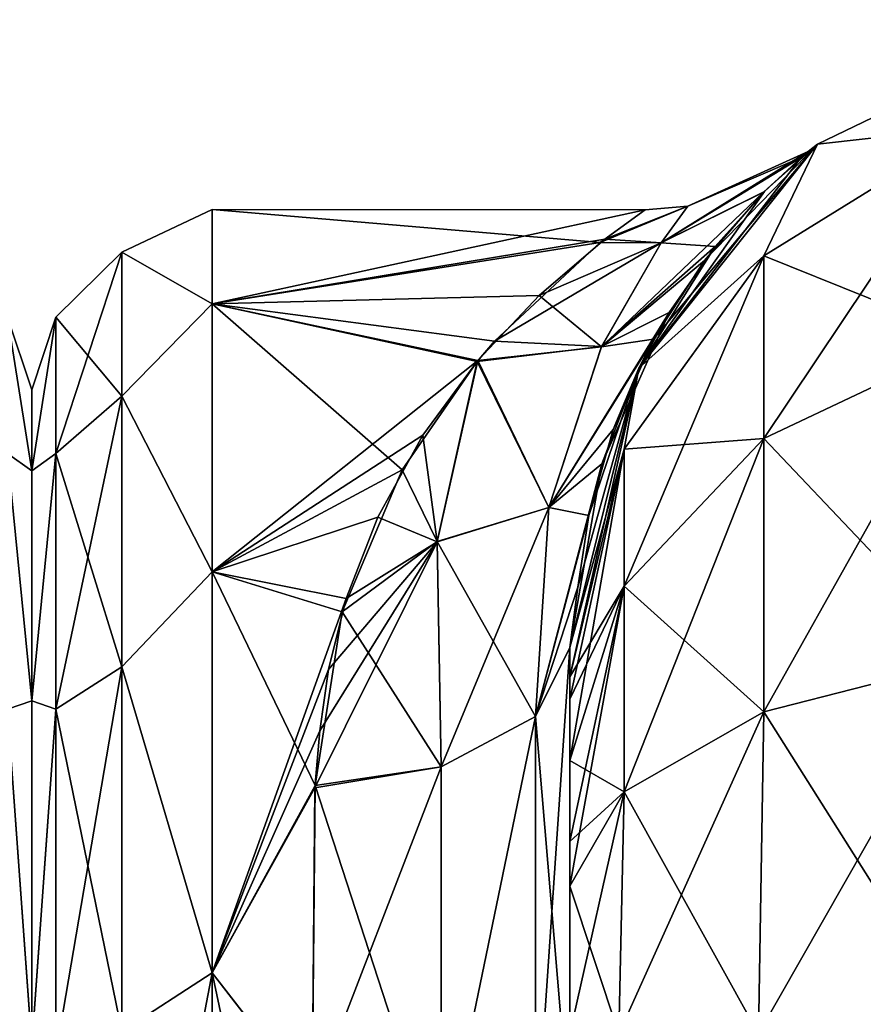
# Model space of a CAD drawing. Extents: x -23 to 470, y -2000 to 0.
# Tile 176 of 252: x 46 to 62, y -19 to 0. Entities that reach past the tile are written whole.
import ezdxf

# ---------------------------------------------------------------- set-up
doc = ezdxf.new("R2010")
doc.units = 0
doc.header["$LTSCALE"] = 65.185185
for name, color, linetype in [('2', 7, 'CONTINUOUS'), ('20', 7, 'CONTINUOUS'), ('21', 7, 'CONTINUOUS'), ('22', 7, 'CONTINUOUS'), ('30', 7, 'CONTINUOUS'), ('31', 7, 'CONTINUOUS'), ('32', 7, 'CONTINUOUS'), ('36', 7, 'CONTINUOUS'), ('543', 7, 'CONTINUOUS'), ('578', 7, 'CONTINUOUS'), ('6', 7, 'CONTINUOUS'), ('7', 7, 'CONTINUOUS')]:
    doc.layers.add(name, color=color, linetype=linetype)

msp = doc.modelspace()

# ---------------------------------------------------------------- linework, layer by layer
at = {"layer": '2', "linetype": 'CONTINUOUS'}
for points in [[(56.45, -51.35, -40.999), (56.45, -52.918, -33.145), (56.45, -12.5, -54), (56.45, -51.35, -40.999)], [(56.45, -12.5, -54), (56.45, -52.918, -33.145), (56.45, -31.825, -28.742), (56.45, -12.5, -54)], [(56.45, -52.917, -48.853), (56.45, -51.35, -40.999), (56.45, -12.5, -54), (56.45, -52.917, -48.853)], [(56.45, -57.385, -55.521), (56.45, -52.917, -48.853), (56.45, -12.5, -54), (56.45, -57.385, -55.521)], [(56.45, -13.067, -56.86), (56.45, -57.385, -55.521), (56.45, -12.5, -54), (56.45, -13.067, -56.86)], [(56.45, -12.5, -24.51), (56.45, -12.5, -54), (56.45, -21.766, -28.319), (56.45, -12.5, -24.51)], [(56.45, -21.766, -28.319), (56.45, -12.5, -54), (56.45, -31.825, -28.742), (56.45, -21.766, -28.319)], [(56.45, -12.5, 54), (56.45, -12.5, 24.51), (56.45, -52.918, 48.855), (56.45, -12.5, 54)], [(56.45, -52.918, 48.855), (56.45, -12.5, 24.51), (56.45, -51.35, 41.001), (56.45, -52.918, 48.855)], [(56.45, -51.35, 41.001), (56.45, -12.5, 24.51), (56.45, -21.765, 28.319), (56.45, -51.35, 41.001)], [(56.45, -13.067, 56.86), (56.45, -12.5, 54), (56.45, -57.386, 55.522), (56.45, -13.067, 56.86)], [(56.45, -57.386, 55.522), (56.45, -12.5, 54), (56.45, -52.918, 48.855), (56.45, -57.386, 55.522)], [(56.45, -13.5, -57.734), (56.45, -57.385, -55.521), (56.45, -13.067, -56.86), (56.45, -13.5, -57.734)], [(56.45, -13.5, 57.734), (56.45, -13.067, 56.86), (56.45, -64.082, 59.965), (56.45, -13.5, 57.734)], [(56.45, -64.082, 59.965), (56.45, -13.067, 56.86), (56.45, -57.386, 55.522), (56.45, -64.082, 59.965)], [(56.45, -14.695, -59.301), (56.45, -57.385, -55.521), (56.45, -13.5, -57.734), (56.45, -14.695, -59.301)], [(56.45, -14.695, 59.301), (56.45, -13.5, 57.734), (56.45, -64.082, 59.965), (56.45, -14.695, 59.301)], [(56.45, -64.081, -59.965), (56.45, -57.385, -55.521), (56.45, -14.695, -59.301), (56.45, -64.081, -59.965)], [(56.45, -16.266, -60.5), (56.45, -64.081, -59.965), (56.45, -14.695, -59.301), (56.45, -16.266, -60.5)], [(56.45, -16.266, 60.5), (56.45, -14.695, 59.301), (56.45, -64.082, 59.965), (56.45, -16.266, 60.5)], [(56.45, -17.135, -60.931), (56.45, -64.081, -59.965), (56.45, -16.266, -60.5), (56.45, -17.135, -60.931)], [(56.45, -17.135, 60.931), (56.45, -16.266, 60.5), (56.45, -71.85, 61.5), (56.45, -17.135, 60.931)], [(56.45, -71.85, 61.5), (56.45, -16.266, 60.5), (56.45, -64.082, 59.965), (56.45, -71.85, 61.5)], [(56.45, -20, -61.5), (56.45, -64.081, -59.965), (56.45, -17.135, -60.931), (56.45, -20, -61.5)], [(56.45, -20, 61.5), (56.45, -17.135, 60.931), (56.45, -71.85, 61.5), (56.45, -20, 61.5)]]:
    msp.add_3dface(points, dxfattribs=at)
at = {"layer": '20', "linetype": 'CONTINUOUS'}
for points in [[(61.256, -2.727, -54), (66.268, -0.313, -54), (64.266, -2.396, -61.276), (61.256, -2.727, -54)], [(60.211, -4.9, -60.241), (61.256, -2.727, -54), (64.266, -2.396, -61.276), (60.211, -4.9, -60.241)], [(60.211, -4.9, -60.241), (64.266, -2.396, -61.276), (60.211, -8.442, -65.549), (60.211, -4.9, -60.241)], [(64.266, -2.396, -61.276), (64.266, -6.525, -67.464), (60.211, -8.442, -65.549), (64.266, -2.396, -61.276)], [(57.788, -7.076, -54), (61.256, -2.727, -54), (60.211, -4.9, -60.241), (57.788, -7.076, -54)], [(57.502, -8.648, -58.692), (57.788, -7.076, -54), (60.211, -4.9, -60.241), (57.502, -8.648, -58.692)], [(57.502, -8.648, -58.692), (60.211, -4.9, -60.241), (57.502, -11.311, -62.682), (57.502, -8.648, -58.692)], [(60.211, -4.9, -60.241), (60.211, -8.442, -65.549), (57.502, -11.311, -62.682), (60.211, -4.9, -60.241)], [(64.266, -12.71, -71.599), (60.211, -13.747, -69.095), (64.266, -6.525, -67.464), (64.266, -12.71, -71.599)], [(64.266, -6.525, -67.464), (60.211, -13.747, -69.095), (60.211, -8.442, -65.549), (64.266, -6.525, -67.464)], [(56.45, -13.067, -56.86), (56.45, -12.5, -54), (57.788, -7.076, -54), (56.45, -13.067, -56.86)], [(56.45, -13.067, -56.86), (57.788, -7.076, -54), (57.502, -8.648, -58.692), (56.45, -13.067, -56.86)], [(60.211, -13.747, -69.095), (57.502, -15.299, -65.349), (60.211, -8.442, -65.549), (60.211, -13.747, -69.095)], [(60.211, -8.442, -65.549), (57.502, -15.299, -65.349), (57.502, -11.311, -62.682), (60.211, -8.442, -65.549)], [(56.45, -14.695, -59.301), (56.45, -13.5, -57.734), (57.502, -8.648, -58.692), (56.45, -14.695, -59.301)], [(56.45, -14.695, -59.301), (57.502, -8.648, -58.692), (57.502, -11.311, -62.682), (56.45, -14.695, -59.301)], [(56.45, -13.5, -57.734), (56.45, -13.067, -56.86), (57.502, -8.648, -58.692), (56.45, -13.5, -57.734)], [(56.45, -17.135, -60.931), (56.45, -16.266, -60.5), (57.502, -11.311, -62.682), (56.45, -17.135, -60.931)], [(57.502, -15.299, -65.349), (56.45, -17.135, -60.931), (57.502, -11.311, -62.682), (57.502, -15.299, -65.349)], [(56.45, -16.266, -60.5), (56.45, -14.695, -59.301), (57.502, -11.311, -62.682), (56.45, -16.266, -60.5)], [(64.16, -20, -73.046), (60.111, -20, -70.339), (64.266, -12.71, -71.599), (64.16, -20, -73.046)], [(64.266, -12.71, -71.599), (60.111, -20, -70.339), (60.211, -13.747, -69.095), (64.266, -12.71, -71.599)], [(60.111, -20, -70.339), (57.402, -20, -66.284), (60.211, -13.747, -69.095), (60.111, -20, -70.339)], [(60.211, -13.747, -69.095), (57.402, -20, -66.284), (57.502, -15.299, -65.349), (60.211, -13.747, -69.095)], [(56.45, -20, -61.5), (56.45, -17.135, -60.931), (57.502, -15.299, -65.349), (56.45, -20, -61.5)], [(57.402, -20, -66.284), (56.45, -20, -61.5), (57.502, -15.299, -65.349), (57.402, -20, -66.284)]]:
    msp.add_3dface(points, dxfattribs=at)
at = {"layer": '21', "linetype": 'CONTINUOUS'}
for points in [[(66.268, -0.313, -54), (61.256, -2.727, -54), (66.268, -0.313, 54), (66.268, -0.313, -54)], [(66.268, -0.313, 54), (61.256, -2.727, -54), (61.256, -2.727, 54), (66.268, -0.313, 54)], [(61.256, -2.727, -54), (57.788, -7.076, -54), (60.938, -2.99, -3.267), (61.256, -2.727, -54)], [(61.256, -2.727, 54), (58.075, -6.516, 16.458), (57.788, -7.076, 54), (61.256, -2.727, 54)], [(59.061, -4.985, 12.803), (58.075, -6.516, 16.458), (61.256, -2.727, 54), (59.061, -4.985, 12.803)], [(60.21, -3.662, 8.003), (59.061, -4.985, 12.803), (61.256, -2.727, 54), (60.21, -3.662, 8.003)], [(61.078, -2.872, 1.159), (60.21, -3.662, 8.003), (61.256, -2.727, 54), (61.078, -2.872, 1.159)], [(61.078, -2.872, 1.159), (61.256, -2.727, -54), (60.938, -2.99, -3.267), (61.078, -2.872, 1.159)], [(61.256, -2.727, -54), (61.078, -2.872, 1.159), (61.256, -2.727, 54), (61.256, -2.727, -54)], [(60.938, -2.99, -3.267), (57.788, -7.076, -54), (60.224, -3.648, -7.941), (60.938, -2.99, -3.267)], [(60.224, -3.648, -7.941), (57.788, -7.076, -54), (59.272, -4.713, -11.999), (60.224, -3.648, -7.941)], [(59.272, -4.713, -11.999), (57.788, -7.076, -54), (58.374, -5.998, -15.352), (59.272, -4.713, -11.999)], [(58.374, -5.998, -15.352), (57.788, -7.076, -54), (57.07, -8.932, -20.519), (58.374, -5.998, -15.352)], [(58.075, -6.516, 16.458), (57.289, -8.266, 19.541), (57.788, -7.076, 54), (58.075, -6.516, 16.458)], [(57.788, -7.076, -54), (56.45, -12.5, -54), (57.07, -8.932, -20.519), (57.788, -7.076, -54)], [(56.45, -12.5, 24.51), (56.45, -12.5, 54), (57.788, -7.076, 54), (56.45, -12.5, 24.51)], [(56.605, -11.326, 23.39), (56.45, -12.5, 24.51), (57.788, -7.076, 54), (56.605, -11.326, 23.39)], [(56.816, -9.936, 21.83), (56.605, -11.326, 23.39), (57.788, -7.076, 54), (56.816, -9.936, 21.83)], [(57.289, -8.266, 19.541), (56.816, -9.936, 21.83), (57.788, -7.076, 54), (57.289, -8.266, 19.541)], [(56.45, -12.5, -54), (56.45, -12.5, -24.51), (57.07, -8.932, -20.519), (56.45, -12.5, -54)]]:
    msp.add_3dface(points, dxfattribs=at)
at = {"layer": '22', "linetype": 'CONTINUOUS'}
for points in [[(66.268, -0.313, 54), (61.256, -2.727, 54), (64.266, -2.396, 61.276), (66.268, -0.313, 54)], [(64.266, -2.396, 61.276), (61.256, -2.727, 54), (60.211, -4.9, 60.241), (64.266, -2.396, 61.276)], [(64.266, -2.396, 61.276), (60.211, -4.9, 60.241), (64.266, -6.525, 67.464), (64.266, -2.396, 61.276)], [(61.256, -2.727, 54), (57.788, -7.076, 54), (60.211, -4.9, 60.241), (61.256, -2.727, 54)], [(60.211, -4.9, 60.241), (57.788, -7.076, 54), (57.502, -8.648, 58.692), (60.211, -4.9, 60.241)], [(60.211, -4.9, 60.241), (57.502, -8.648, 58.692), (60.211, -8.442, 65.549), (60.211, -4.9, 60.241)], [(64.266, -6.525, 67.464), (60.211, -4.9, 60.241), (60.211, -8.442, 65.549), (64.266, -6.525, 67.464)], [(64.266, -12.71, 71.599), (64.266, -6.525, 67.464), (60.211, -8.442, 65.549), (64.266, -12.71, 71.599)], [(57.788, -7.076, 54), (56.45, -12.5, 54), (57.502, -8.648, 58.692), (57.788, -7.076, 54)], [(60.211, -13.747, 69.095), (60.211, -8.442, 65.549), (57.502, -11.311, 62.682), (60.211, -13.747, 69.095)], [(60.211, -8.442, 65.549), (57.502, -8.648, 58.692), (57.502, -11.311, 62.682), (60.211, -8.442, 65.549)], [(60.211, -13.747, 69.095), (64.266, -12.71, 71.599), (60.211, -8.442, 65.549), (60.211, -13.747, 69.095)], [(56.45, -12.5, 54), (56.45, -13.067, 56.86), (57.502, -8.648, 58.692), (56.45, -12.5, 54)], [(57.502, -8.648, 58.692), (56.45, -13.067, 56.86), (57.502, -11.311, 62.682), (57.502, -8.648, 58.692)], [(56.45, -13.067, 56.86), (56.45, -13.5, 57.734), (57.502, -11.311, 62.682), (56.45, -13.067, 56.86)], [(56.45, -13.5, 57.734), (56.45, -14.695, 59.301), (57.502, -11.311, 62.682), (56.45, -13.5, 57.734)], [(56.45, -14.695, 59.301), (57.502, -15.299, 65.349), (57.502, -11.311, 62.682), (56.45, -14.695, 59.301)], [(57.502, -15.299, 65.349), (60.211, -13.747, 69.095), (57.502, -11.311, 62.682), (57.502, -15.299, 65.349)], [(60.211, -13.747, 69.095), (64.16, -20, 73.046), (64.266, -12.71, 71.599), (60.211, -13.747, 69.095)], [(57.502, -15.299, 65.349), (60.111, -20, 70.339), (60.211, -13.747, 69.095), (57.502, -15.299, 65.349)], [(60.111, -20, 70.339), (64.16, -20, 73.046), (60.211, -13.747, 69.095), (60.111, -20, 70.339)], [(56.45, -14.695, 59.301), (56.45, -16.266, 60.5), (57.502, -15.299, 65.349), (56.45, -14.695, 59.301)], [(56.45, -16.266, 60.5), (56.45, -17.135, 60.931), (57.502, -15.299, 65.349), (56.45, -16.266, 60.5)], [(56.45, -17.135, 60.931), (57.402, -20, 66.284), (57.502, -15.299, 65.349), (56.45, -17.135, 60.931)], [(57.402, -20, 66.284), (60.111, -20, 70.339), (57.502, -15.299, 65.349), (57.402, -20, 66.284)], [(56.45, -17.135, 60.931), (56.45, -20, 61.5), (57.402, -20, 66.284), (56.45, -17.135, 60.931)]]:
    msp.add_3dface(points, dxfattribs=at)
at = {"layer": '30', "linetype": 'CONTINUOUS'}
for points in [[(56.45, -21.765, 28.319), (56.45, -12.5, 24.51), (55.781, -22.301, 25.881), (56.45, -21.765, 28.319)], [(55.781, -22.301, 25.881), (56.45, -12.5, 24.51), (55.781, -13.836, 22.398), (55.781, -22.301, 25.881)], [(53.947, -22.695, 24.091), (55.781, -22.301, 25.881), (55.781, -13.836, 22.398), (53.947, -22.695, 24.091)], [(53.947, -22.695, 24.091), (55.781, -13.836, 22.398), (53.947, -14.815, 20.849), (53.947, -22.695, 24.091)], [(51.499, -15.223, 20.316), (51.447, -21.313, 23.05), (53.947, -14.815, 20.849), (51.499, -15.223, 20.316)], [(53.947, -14.815, 20.849), (51.447, -21.313, 23.05), (53.947, -22.695, 24.091), (53.947, -14.815, 20.849)]]:
    msp.add_3dface(points, dxfattribs=at)
at = {"layer": '31', "linetype": 'CONTINUOUS'}
for points in [[(60.21, -3.662, 8.003), (61.078, -2.872, 1.159), (58.221, -4.647, 6.308), (60.21, -3.662, 8.003)], [(58.221, -4.647, 6.308), (61.078, -2.872, 1.159), (58.741, -3.931, 0.004), (58.221, -4.647, 6.308)], [(60.938, -2.99, -3.267), (60.224, -3.648, -7.941), (58.222, -4.645, -6.303), (60.938, -2.99, -3.267)], [(58.741, -3.931, 0.004), (60.938, -2.99, -3.267), (58.222, -4.645, -6.303), (58.741, -3.931, 0.004)], [(61.078, -2.872, 1.159), (60.938, -2.99, -3.267), (58.741, -3.931, 0.004), (61.078, -2.872, 1.159)], [(59.061, -4.985, 12.803), (60.21, -3.662, 8.003), (57.062, -6.661, 12.378), (59.061, -4.985, 12.803)], [(57.062, -6.661, 12.378), (60.21, -3.662, 8.003), (58.221, -4.647, 6.308), (57.062, -6.661, 12.378)], [(60.224, -3.648, -7.941), (59.272, -4.713, -11.999), (58.222, -4.645, -6.303), (60.224, -3.648, -7.941)], [(57.039, -4.639, -5.503), (57.908, -4.005, 0.472), (58.741, -3.931, 0.004), (57.039, -4.639, -5.503)], [(57.039, -4.639, -5.503), (58.741, -3.931, 0.004), (58.222, -4.645, -6.303), (57.039, -4.639, -5.503)], [(57.908, -4.005, 0.472), (57.128, -4.571, 5.202), (58.741, -3.931, 0.004), (57.908, -4.005, 0.472)], [(57.128, -4.571, 5.202), (58.221, -4.647, 6.308), (58.741, -3.931, 0.004), (57.128, -4.571, 5.202)], [(57.128, -4.571, 5.202), (55.849, -5.664, 8.782), (58.221, -4.647, 6.308), (57.128, -4.571, 5.202)], [(54.987, -6.553, -10.771), (57.039, -4.639, -5.503), (58.222, -4.645, -6.303), (54.987, -6.553, -10.771)], [(54.987, -6.553, -10.771), (58.222, -4.645, -6.303), (57.063, -6.66, -12.374), (54.987, -6.553, -10.771)], [(55.849, -5.664, 8.782), (57.062, -6.661, 12.378), (58.221, -4.647, 6.308), (55.849, -5.664, 8.782)], [(58.222, -4.645, -6.303), (59.272, -4.713, -11.999), (57.063, -6.66, -12.374), (58.222, -4.645, -6.303)], [(59.272, -4.713, -11.999), (58.374, -5.998, -15.352), (57.063, -6.66, -12.374), (59.272, -4.713, -11.999)], [(58.075, -6.516, 16.458), (59.061, -4.985, 12.803), (57.062, -6.661, 12.378), (58.075, -6.516, 16.458)], [(55.849, -5.664, 8.782), (54.66, -6.931, 11.493), (57.062, -6.661, 12.378), (55.849, -5.664, 8.782)], [(58.374, -5.998, -15.352), (57.07, -8.932, -20.519), (56.04, -9.782, -17.877), (58.374, -5.998, -15.352)], [(57.063, -6.66, -12.374), (58.374, -5.998, -15.352), (56.04, -9.782, -17.877), (57.063, -6.66, -12.374)], [(54.647, -6.949, -11.526), (54.987, -6.553, -10.771), (57.063, -6.66, -12.374), (54.647, -6.949, -11.526)], [(54.647, -6.949, -11.526), (57.063, -6.66, -12.374), (56.04, -9.782, -17.877), (54.647, -6.949, -11.526)], [(54.66, -6.931, 11.493), (56.04, -9.783, 17.879), (57.062, -6.661, 12.378), (54.66, -6.931, 11.493)], [(57.289, -8.266, 19.541), (58.075, -6.516, 16.458), (56.04, -9.783, 17.879), (57.289, -8.266, 19.541)], [(56.04, -9.783, 17.879), (58.075, -6.516, 16.458), (57.062, -6.661, 12.378), (56.04, -9.783, 17.879)], [(53.189, -9.052, -14.73), (54.647, -6.949, -11.526), (53.871, -10.442, -16.643), (53.189, -9.052, -14.73)], [(54.66, -6.931, 11.493), (53.596, -8.377, 13.819), (53.87, -10.449, 16.652), (54.66, -6.931, 11.493)], [(56.04, -9.783, 17.879), (54.66, -6.931, 11.493), (53.87, -10.449, 16.652), (56.04, -9.783, 17.879)], [(54.647, -6.949, -11.526), (56.04, -9.782, -17.877), (53.871, -10.442, -16.643), (54.647, -6.949, -11.526)], [(53.596, -8.377, 13.819), (52.718, -9.971, 15.841), (53.87, -10.449, 16.652), (53.596, -8.377, 13.819)], [(56.816, -9.936, 21.83), (57.289, -8.266, 19.541), (56.04, -9.783, 17.879), (56.816, -9.936, 21.83)], [(57.07, -8.932, -20.519), (56.45, -12.5, -24.51), (55.781, -13.836, -22.398), (57.07, -8.932, -20.519)], [(56.04, -9.782, -17.877), (57.07, -8.932, -20.519), (55.781, -13.836, -22.398), (56.04, -9.782, -17.877)], [(52.028, -11.808, -17.715), (53.189, -9.052, -14.73), (53.871, -10.442, -16.643), (52.028, -11.808, -17.715)], [(53.947, -14.815, 20.849), (56.04, -9.783, 17.879), (53.87, -10.449, 16.652), (53.947, -14.815, 20.849)], [(56.04, -9.782, -17.877), (55.781, -13.836, -22.398), (53.871, -10.442, -16.643), (56.04, -9.782, -17.877)], [(53.947, -14.815, 20.849), (55.781, -13.836, 22.398), (56.04, -9.783, 17.879), (53.947, -14.815, 20.849)], [(55.781, -13.836, 22.398), (56.816, -9.936, 21.83), (56.04, -9.783, 17.879), (55.781, -13.836, 22.398)], [(56.605, -11.326, 23.39), (56.816, -9.936, 21.83), (55.781, -13.836, 22.398), (56.605, -11.326, 23.39)], [(52.718, -9.971, 15.841), (52.106, -11.549, 17.475), (53.87, -10.449, 16.652), (52.718, -9.971, 15.841)], [(51.596, -14.115, 19.576), (51.499, -15.223, 20.316), (53.87, -10.449, 16.652), (51.596, -14.115, 19.576)], [(51.499, -15.223, 20.316), (53.947, -14.815, 20.849), (53.87, -10.449, 16.652), (51.499, -15.223, 20.316)], [(51.761, -12.929, 18.678), (51.596, -14.115, 19.576), (53.87, -10.449, 16.652), (51.761, -12.929, 18.678)], [(52.106, -11.549, 17.475), (51.761, -12.929, 18.678), (53.87, -10.449, 16.652), (52.106, -11.549, 17.475)], [(52.028, -11.808, -17.715), (53.871, -10.442, -16.643), (53.947, -14.815, -20.849), (52.028, -11.808, -17.715)], [(53.871, -10.442, -16.643), (55.781, -13.836, -22.398), (53.947, -14.815, -20.849), (53.871, -10.442, -16.643)], [(56.45, -12.5, 24.51), (56.605, -11.326, 23.39), (55.781, -13.836, 22.398), (56.45, -12.5, 24.51)], [(51.5, -15.179, -20.289), (52.028, -11.808, -17.715), (53.947, -14.815, -20.849), (51.5, -15.179, -20.289)]]:
    msp.add_3dface(points, dxfattribs=at)
at = {"layer": '32', "linetype": 'CONTINUOUS'}
for points in [[(56.45, -12.5, -24.51), (56.45, -21.766, -28.319), (55.781, -13.836, -22.398), (56.45, -12.5, -24.51)], [(53.947, -14.815, -20.849), (55.781, -13.836, -22.398), (53.947, -22.695, -24.091), (53.947, -14.815, -20.849)], [(53.947, -22.695, -24.091), (55.781, -13.836, -22.398), (55.781, -22.301, -25.881), (53.947, -22.695, -24.091)], [(55.781, -13.836, -22.398), (56.45, -21.766, -28.319), (55.781, -22.301, -25.881), (55.781, -13.836, -22.398)], [(51.5, -15.179, -20.289), (53.947, -14.815, -20.849), (53.947, -22.695, -24.091), (51.5, -15.179, -20.289)], [(51.447, -21.322, -23.052), (51.5, -15.179, -20.289), (53.947, -22.695, -24.091), (51.447, -21.322, -23.052)]]:
    msp.add_3dface(points, dxfattribs=at)
at = {"layer": '36', "linetype": 'CONTINUOUS'}
for points in [[(49.5, -5.827, 9.184), (49.5, -4, 0), (47.75, -4.826, 4.086), (49.5, -5.827, 9.184)], [(49.5, -4, 0), (49.5, -5.827, -9.184), (47.75, -4.826, -4.086), (49.5, -4, 0)], [(49.5, -4, 0), (47.75, -4.826, -4.086), (47.75, -4.826, 4.086), (49.5, -4, 0)], [(46.468, -6.09, -3.863), (46.468, -6.09, 3.863), (47.75, -4.826, -4.086), (46.468, -6.09, -3.863)], [(47.75, -7.621, -11.766), (46.468, -6.09, -3.863), (47.75, -4.826, -4.086), (47.75, -7.621, -11.766)], [(46.468, -6.09, 3.863), (46.468, -8.732, 11.124), (47.75, -4.826, 4.086), (46.468, -6.09, 3.863)], [(47.75, -4.826, -4.086), (46.468, -6.09, 3.863), (47.75, -4.826, 4.086), (47.75, -4.826, -4.086)], [(47.75, -4.826, 4.086), (46.468, -8.732, 11.124), (47.75, -7.621, 11.766), (47.75, -4.826, 4.086)], [(49.5, -5.827, 9.184), (47.75, -4.826, 4.086), (47.75, -7.621, 11.766), (49.5, -5.827, 9.184)], [(49.5, -5.827, -9.184), (47.75, -7.621, -11.766), (47.75, -4.826, -4.086), (49.5, -5.827, -9.184)], [(49.5, -11.029, 16.971), (49.5, -5.827, 9.184), (47.75, -7.621, 11.766), (49.5, -11.029, 16.971)], [(49.5, -5.827, -9.184), (49.5, -11.029, -16.971), (47.75, -7.621, -11.766), (49.5, -5.827, -9.184)], [(46, -9.067, -7.854), (46, -7.5, 0), (46.468, -6.09, -3.863), (46, -9.067, -7.854)], [(46.468, -8.732, -11.124), (46, -9.067, -7.854), (46.468, -6.09, -3.863), (46.468, -8.732, -11.124)], [(46, -7.5, 0), (46, -9.067, 7.855), (46.468, -6.09, 3.863), (46, -7.5, 0)], [(46.468, -6.09, -3.863), (46, -7.5, 0), (46.468, -6.09, 3.863), (46.468, -6.09, -3.863)], [(46.468, -6.09, 3.863), (46, -9.067, 7.855), (46.468, -8.732, 11.124), (46.468, -6.09, 3.863)], [(46.468, -8.732, -11.124), (46.468, -6.09, -3.863), (47.75, -7.621, -11.766), (46.468, -8.732, -11.124)], [(47.75, -12.875, -18.026), (46.468, -8.732, -11.124), (47.75, -7.621, -11.766), (47.75, -12.875, -18.026)], [(46.468, -8.732, 11.124), (46.468, -13.699, 17.043), (47.75, -7.621, 11.766), (46.468, -8.732, 11.124)], [(47.75, -7.621, 11.766), (46.468, -13.699, 17.043), (47.75, -12.875, 18.026), (47.75, -7.621, 11.766)], [(49.5, -11.029, 16.971), (47.75, -7.621, 11.766), (47.75, -12.875, 18.026), (49.5, -11.029, 16.971)], [(49.5, -11.029, -16.971), (47.75, -12.875, -18.026), (47.75, -7.621, -11.766), (49.5, -11.029, -16.971)], [(46, -13.536, -14.522), (46, -9.067, -7.854), (46.468, -8.732, -11.124), (46, -13.536, -14.522)], [(46.468, -13.699, -17.043), (46, -13.536, -14.522), (46.468, -8.732, -11.124), (46.468, -13.699, -17.043)], [(46, -9.067, 7.855), (46, -13.536, 14.522), (46.468, -8.732, 11.124), (46, -9.067, 7.855)], [(46.468, -8.732, 11.124), (46, -13.536, 14.522), (46.468, -13.699, 17.043), (46.468, -8.732, 11.124)], [(46.468, -13.699, -17.043), (46.468, -8.732, -11.124), (47.75, -12.875, -18.026), (46.468, -13.699, -17.043)], [(49.5, -18.816, 22.173), (49.5, -11.029, 16.971), (47.75, -12.875, 18.026), (49.5, -18.816, 22.173)], [(49.5, -11.029, -16.971), (49.5, -18.816, -22.173), (47.75, -12.875, -18.026), (49.5, -11.029, -16.971)], [(47.75, -19.952, -22.112), (46.468, -13.699, -17.043), (47.75, -12.875, -18.026), (47.75, -19.952, -22.112)], [(46.468, -13.699, 17.043), (46.468, -20.391, 20.907), (47.75, -12.875, 18.026), (46.468, -13.699, 17.043)], [(47.75, -12.875, 18.026), (46.468, -20.391, 20.907), (47.75, -19.952, 22.112), (47.75, -12.875, 18.026)], [(49.5, -18.816, 22.173), (47.75, -12.875, 18.026), (47.75, -19.952, 22.112), (49.5, -18.816, 22.173)], [(49.5, -18.816, -22.173), (47.75, -19.952, -22.112), (47.75, -12.875, -18.026), (49.5, -18.816, -22.173)], [(46, -20.235, -18.966), (46, -13.536, -14.522), (46.468, -13.699, -17.043), (46, -20.235, -18.966)], [(46, -13.536, 14.522), (46, -20.234, 18.966), (46.468, -13.699, 17.043), (46, -13.536, 14.522)], [(46.468, -20.391, -20.907), (46, -20.235, -18.966), (46.468, -13.699, -17.043), (46.468, -20.391, -20.907)], [(46.468, -13.699, 17.043), (46, -20.234, 18.966), (46.468, -20.391, 20.907), (46.468, -13.699, 17.043)], [(46.468, -20.391, -20.907), (46.468, -13.699, -17.043), (47.75, -19.952, -22.112), (46.468, -20.391, -20.907)], [(49.5, -28, 24), (49.5, -18.816, 22.173), (47.75, -28, 23.531), (49.5, -28, 24)], [(49.5, -18.816, 22.173), (47.75, -19.952, 22.112), (47.75, -28, 23.531), (49.5, -18.816, 22.173)], [(49.5, -18.816, -22.173), (49.5, -28, -24), (47.75, -19.952, -22.112), (49.5, -18.816, -22.173)]]:
    msp.add_3dface(points, dxfattribs=at)
at = {"layer": '543', "linetype": 'CONTINUOUS'}
for points in [[(46, -7.5, 0), (46, -9.067, 7.854), (46, -48.5, 0), (46, -7.5, 0)], [(46, -9.067, -7.855), (46, -7.5, 0), (46, -46.933, -7.854), (46, -9.067, -7.855)], [(46, -46.933, -7.854), (46, -7.5, 0), (46, -48.5, 0), (46, -46.933, -7.854)], [(46, -9.067, 7.854), (46, -13.536, 14.522), (46, -46.933, 7.855), (46, -9.067, 7.854)], [(46, -48.5, 0), (46, -9.067, 7.854), (46, -46.933, 7.855), (46, -48.5, 0)], [(46, -13.536, -14.522), (46, -9.067, -7.855), (46, -42.464, -14.522), (46, -13.536, -14.522)], [(46, -42.464, -14.522), (46, -9.067, -7.855), (46, -46.933, -7.854), (46, -42.464, -14.522)], [(46, -13.536, 14.522), (46, -20.235, 18.966), (46, -35.766, 18.966), (46, -13.536, 14.522)], [(46, -46.933, 7.855), (46, -13.536, 14.522), (46, -42.464, 14.522), (46, -46.933, 7.855)], [(46, -42.464, 14.522), (46, -13.536, 14.522), (46, -35.766, 18.966), (46, -42.464, 14.522)], [(46, -20.234, -18.966), (46, -13.536, -14.522), (46, -42.464, -14.522), (46, -20.234, -18.966)]]:
    msp.add_3dface(points, dxfattribs=at)
at = {"layer": '578', "linetype": 'CONTINUOUS'}
for points in [[(46, -9.067, 7.854), (46, -7.5, 0), (45.532, -6.09, 3.863), (46, -9.067, 7.854)], [(45.532, -8.732, 11.124), (46, -9.067, 7.854), (45.532, -6.09, 3.863), (45.532, -8.732, 11.124)], [(46, -7.5, 0), (46, -9.067, -7.855), (45.532, -6.09, -3.863), (46, -7.5, 0)], [(45.532, -6.09, 3.863), (46, -7.5, 0), (45.532, -6.09, -3.863), (45.532, -6.09, 3.863)], [(45.532, -6.09, -3.863), (46, -9.067, -7.855), (45.532, -8.732, -11.124), (45.532, -6.09, -3.863)], [(46, -13.536, 14.522), (46, -9.067, 7.854), (45.532, -8.732, 11.124), (46, -13.536, 14.522)], [(45.532, -13.699, 17.043), (46, -13.536, 14.522), (45.532, -8.732, 11.124), (45.532, -13.699, 17.043)], [(46, -9.067, -7.855), (46, -13.536, -14.522), (45.532, -8.732, -11.124), (46, -9.067, -7.855)], [(45.532, -8.732, -11.124), (46, -13.536, -14.522), (45.532, -13.699, -17.043), (45.532, -8.732, -11.124)], [(46, -20.235, 18.966), (46, -13.536, 14.522), (45.532, -13.699, 17.043), (46, -20.235, 18.966)], [(46, -13.536, -14.522), (46, -20.234, -18.966), (45.532, -13.699, -17.043), (46, -13.536, -14.522)], [(45.532, -20.391, 20.907), (46, -20.235, 18.966), (45.532, -13.699, 17.043), (45.532, -20.391, 20.907)], [(45.532, -13.699, -17.043), (46, -20.234, -18.966), (45.532, -20.391, -20.907), (45.532, -13.699, -17.043)]]:
    msp.add_3dface(points, dxfattribs=at)
at = {"layer": '6', "linetype": 'CONTINUOUS'}
for points in [[(46, -7.5, 0), (46, -9.067, -7.854), (46, -48.5, 0), (46, -7.5, 0)], [(46, -9.067, 7.855), (46, -7.5, 0), (46, -46.933, 7.854), (46, -9.067, 7.855)], [(46, -46.933, 7.854), (46, -7.5, 0), (46, -48.5, 0), (46, -46.933, 7.854)], [(46, -9.067, -7.854), (46, -13.536, -14.522), (46, -46.933, -7.855), (46, -9.067, -7.854)], [(46, -48.5, 0), (46, -9.067, -7.854), (46, -46.933, -7.855), (46, -48.5, 0)], [(46, -13.536, 14.522), (46, -9.067, 7.855), (46, -42.464, 14.522), (46, -13.536, 14.522)], [(46, -42.464, 14.522), (46, -9.067, 7.855), (46, -46.933, 7.854), (46, -42.464, 14.522)], [(46, -13.536, -14.522), (46, -20.235, -18.966), (46, -35.766, -18.966), (46, -13.536, -14.522)], [(46, -46.933, -7.855), (46, -13.536, -14.522), (46, -42.464, -14.522), (46, -46.933, -7.855)], [(46, -42.464, -14.522), (46, -13.536, -14.522), (46, -35.766, -18.966), (46, -42.464, -14.522)], [(46, -20.234, 18.966), (46, -13.536, 14.522), (46, -42.464, 14.522), (46, -20.234, 18.966)]]:
    msp.add_3dface(points, dxfattribs=at)
at = {"layer": '7', "linetype": 'CONTINUOUS'}
for points in [[(49.5, -4, 0), (49.5, -5.827, 9.184), (57.908, -4.005, 0.472), (49.5, -4, 0)], [(49.5, -5.827, -9.184), (49.5, -4, 0), (57.039, -4.639, -5.503), (49.5, -5.827, -9.184)], [(57.039, -4.639, -5.503), (49.5, -4, 0), (57.908, -4.005, 0.472), (57.039, -4.639, -5.503)], [(57.908, -4.005, 0.472), (49.5, -5.827, 9.184), (57.128, -4.571, 5.202), (57.908, -4.005, 0.472)], [(57.128, -4.571, 5.202), (49.5, -5.827, 9.184), (55.849, -5.664, 8.782), (57.128, -4.571, 5.202)], [(54.987, -6.553, -10.771), (49.5, -5.827, -9.184), (57.039, -4.639, -5.503), (54.987, -6.553, -10.771)], [(55.849, -5.664, 8.782), (49.5, -5.827, 9.184), (54.66, -6.931, 11.493), (55.849, -5.664, 8.782)], [(49.5, -5.827, 9.184), (49.5, -11.029, 16.971), (54.66, -6.931, 11.493), (49.5, -5.827, 9.184)], [(49.5, -11.029, -16.971), (49.5, -5.827, -9.184), (53.189, -9.052, -14.73), (49.5, -11.029, -16.971)], [(53.189, -9.052, -14.73), (49.5, -5.827, -9.184), (54.647, -6.949, -11.526), (53.189, -9.052, -14.73)], [(54.647, -6.949, -11.526), (49.5, -5.827, -9.184), (54.987, -6.553, -10.771), (54.647, -6.949, -11.526)], [(54.66, -6.931, 11.493), (49.5, -11.029, 16.971), (53.596, -8.377, 13.819), (54.66, -6.931, 11.493)], [(53.596, -8.377, 13.819), (49.5, -11.029, 16.971), (52.718, -9.971, 15.841), (53.596, -8.377, 13.819)], [(52.028, -11.808, -17.715), (49.5, -11.029, -16.971), (53.189, -9.052, -14.73), (52.028, -11.808, -17.715)], [(52.718, -9.971, 15.841), (49.5, -11.029, 16.971), (52.106, -11.549, 17.475), (52.718, -9.971, 15.841)], [(49.5, -11.029, 16.971), (49.5, -18.816, 22.173), (52.106, -11.549, 17.475), (49.5, -11.029, 16.971)], [(49.5, -18.816, -22.173), (49.5, -11.029, -16.971), (51.5, -15.179, -20.289), (49.5, -18.816, -22.173)], [(51.5, -15.179, -20.289), (49.5, -11.029, -16.971), (52.028, -11.808, -17.715), (51.5, -15.179, -20.289)], [(52.106, -11.549, 17.475), (49.5, -18.816, 22.173), (51.761, -12.929, 18.678), (52.106, -11.549, 17.475)], [(51.761, -12.929, 18.678), (49.5, -18.816, 22.173), (51.596, -14.115, 19.576), (51.761, -12.929, 18.678)], [(51.596, -14.115, 19.576), (49.5, -18.816, 22.173), (51.499, -15.223, 20.316), (51.596, -14.115, 19.576)], [(51.447, -21.322, -23.052), (49.5, -18.816, -22.173), (51.5, -15.179, -20.289), (51.447, -21.322, -23.052)], [(51.499, -15.223, 20.316), (49.5, -18.816, 22.173), (51.447, -21.313, 23.05), (51.499, -15.223, 20.316)], [(49.5, -18.816, 22.173), (49.5, -28, 24), (51.447, -21.313, 23.05), (49.5, -18.816, 22.173)], [(49.5, -28, -24), (49.5, -18.816, -22.173), (51.45, -28, -24), (49.5, -28, -24)], [(51.45, -28, -24), (49.5, -18.816, -22.173), (51.447, -21.322, -23.052), (51.45, -28, -24)]]:
    msp.add_3dface(points, dxfattribs=at)

doc.saveas('drawing.dxf')
